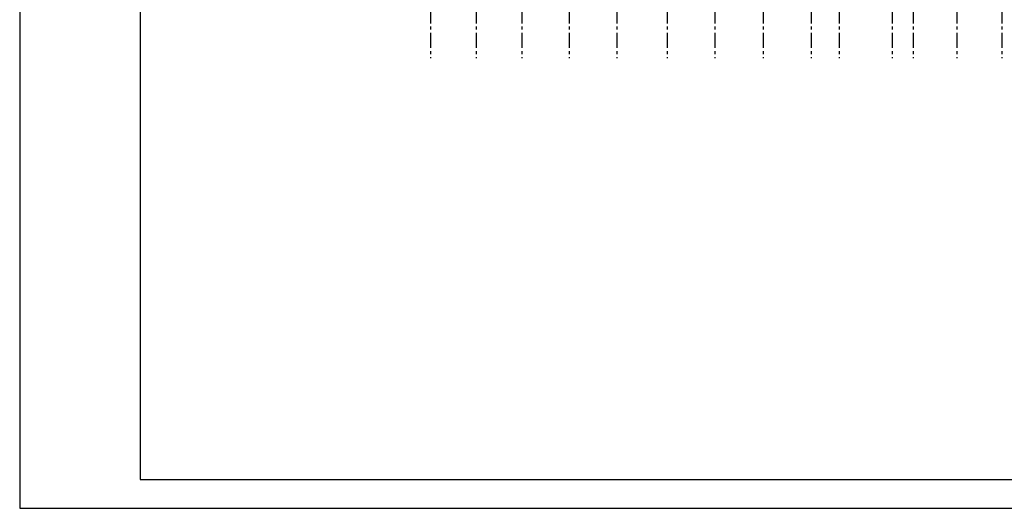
# Model space of a CAD drawing. Header units: millimetres. Extents: x 215282 to 249074, y 9058 to 27069.
# Tile 17 of 51: x 229469 to 231510, y 13996 to 15009. Entities that reach past the tile are written whole.
import ezdxf

# ---------------------------------------------------------------- set-up
doc = ezdxf.new("R2010")
doc.units = ezdxf.units.MM
doc.linetypes.add('CENTER', pattern=[50.8, 31.75, -6.35, 6.35, -6.35])
doc.layers.add('01-HM_podstawowa', color=8, linetype='Continuous')
doc.layers.add('02-HM_osie', color=8, linetype='CENTER')

# ---------------------------------------------------------------- blocks, each defined once
blk = doc.blocks.new('rokwie')
at = {"layer": '02-HM_osie'}
for p, q in [((221436.46, 20206.24), (221436.46, 18680.48)), ((221531.46, 20206.24), (221531.46, 18680.48)), ((221626.46, 20206.24), (221626.46, 18680.48)), ((221724.04, 20206.24), (221724.04, 18680.48)), ((221823.04, 20206.24), (221823.04, 18680.48)), ((221927.04, 20206.24), (221927.04, 18680.48)), ((222026.04, 20206.24), (222026.04, 18680.48)), ((222126.04, 20206.24), (222126.04, 18680.48)), ((222226.04, 20206.24), (222226.04, 18680.48)), ((222284.04, 20206.24), (222284.04, 18680.48)), ((222394.04, 20206.24), (222394.04, 18680.48)), ((222437.04, 20206.24), (222437.04, 18680.48)), ((222528.04, 20206.24), (222528.04, 18680.48)), ((222621.04, 20206.24), (222621.04, 18680.48))]:
    blk.add_line(p, q, dxfattribs=at)

msp = doc.modelspace()

# ---------------------------------------------------------------- linework, layer by layer
at = {"layer": '01-HM_podstawowa', "ltscale": 3}
for points in [[(229468.79, 13995.63), (235468.79, 13995.63), (235468.79, 16965.63), (229468.79, 16965.63)], [(229718.79, 14055.63), (235408.79, 14055.63), (235408.79, 16905.63), (229718.79, 16905.63)]]:
    msp.add_lwpolyline(points, close=True, dxfattribs=at)

# ---------------------------------------------------------------- block references
at = {"layer": '01-HM_podstawowa', "color": 1, "ltscale": 3}
msp.add_blockref('rokwie', (8883.55, -3750.83), dxfattribs=at)

doc.saveas('drawing.dxf')
